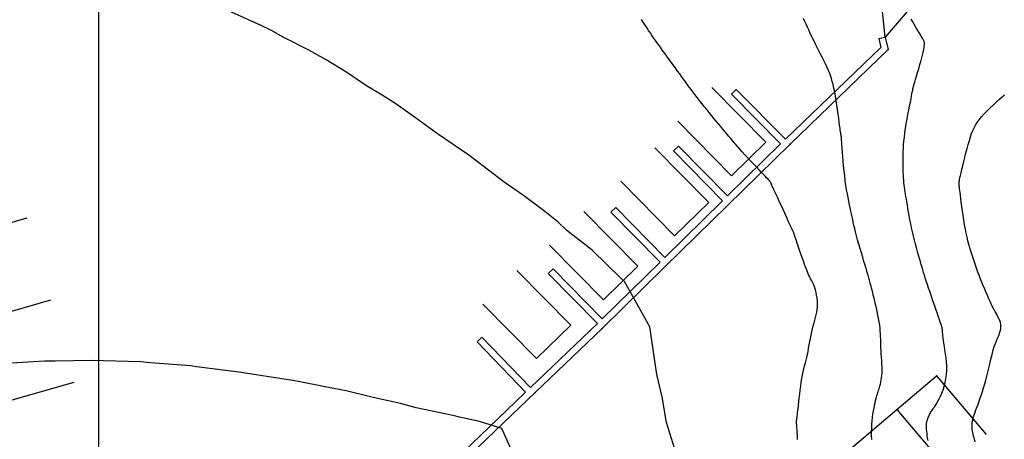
# Model space of a CAD drawing. Header units: millimetres. Extents: x 196436 to 199900, y 8705373 to 8708636.
# Tile 113 of 238: x 198192 to 198294, y 8706553 to 8706597. Entities that reach past the tile are written whole.
import ezdxf

# ---------------------------------------------------------------- set-up
doc = ezdxf.new("R2010")
doc.units = ezdxf.units.MM
doc.header["$LTSCALE"] = 5
for name, color, linetype in [('$CURVAS1', 30, 'Continuous'), ('$CURVAS2', 40, 'Continuous'), ('CASA', 6, 'Continuous'), ('CERCA', 3, 'CERCA_LINE'), ('MALHA', 9, 'Continuous'), ('MURO', 9, 'Continuous')]:
    doc.layers.add(name, color=color, linetype=linetype)
doc.linetypes.add('CERCA_LINE', pattern='A,0.5,-0.2,["X",Standard,S=0.1,R=0,X=-0.1,Y=-0.05],-0.25', length=0.95)

# ---------------------------------------------------------------- blocks, each defined once
blk = doc.blocks.new('C')
at = {"layer": 'CASA'}
blk.add_lwpolyline([(0, 0), (0, 8)], dxfattribs=at)
blk = doc.blocks.new('A$C6C777A1E')
at = {"layer": 'CASA'}
for points in [[(0, 8), (0, 0)], [(0, 8), (5, 8)], [(5, 8), (5, 0)]]:
    blk.add_lwpolyline(points, dxfattribs=at)
blk = doc.blocks.new('A$C0378539B')
at = {"layer": 'CASA', "rotation": 101.3846114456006}
blk.add_blockref('A$C6C777A1E', (8.83, 1.58), dxfattribs=at)

msp = doc.modelspace()

# ---------------------------------------------------------------- linework, layer by layer
at = {"layer": '$CURVAS1'}
msp.add_polyline3d([(198272.867, 8706552.831, 695), (198272.854, 8706553.096, 695), (198272.841, 8706553.339, 695), (198272.828, 8706553.555, 695), (198272.816, 8706553.743, 695), (198272.804, 8706553.909, 695), (198272.794, 8706554.053, 695), (198272.784, 8706554.178, 695), (198272.776, 8706554.288, 695), (198272.769, 8706554.385, 695), (198272.764, 8706554.472, 695), (198272.76, 8706554.551, 695), (198272.759, 8706554.624, 695), (198272.759, 8706554.691, 695), (198272.761, 8706554.754, 695), (198272.764, 8706554.815, 695), (198272.769, 8706554.874, 695), (198272.775, 8706554.932, 695), (198272.782, 8706554.99, 695), (198272.791, 8706555.052, 695), (198272.801, 8706555.121, 695), (198272.814, 8706555.206, 695), (198272.829, 8706555.312, 695), (198272.847, 8706555.447, 695), (198272.868, 8706555.617, 695), (198272.893, 8706555.829, 695), (198272.923, 8706556.088, 695), (198272.957, 8706556.4, 695), (198272.996, 8706556.756, 695), (198273.039, 8706557.145, 695), (198273.086, 8706557.557, 695), (198273.138, 8706557.98, 695), (198273.193, 8706558.403, 695), (198273.253, 8706558.816, 695), (198273.317, 8706559.208, 695), (198273.384, 8706559.571, 695), (198273.454, 8706559.908, 695), (198273.527, 8706560.224, 695), (198273.6, 8706560.526, 695), (198273.673, 8706560.82, 695), (198273.746, 8706561.112, 695), (198273.817, 8706561.408, 695), (198273.886, 8706561.713, 695), (198273.952, 8706562.033, 695), (198274.016, 8706562.364, 695), (198274.078, 8706562.703, 695), (198274.141, 8706563.047, 695), (198274.205, 8706563.391, 695), (198274.271, 8706563.732, 695), (198274.341, 8706564.066, 695), (198274.415, 8706564.388, 695), (198274.495, 8706564.697, 695), (198274.577, 8706564.995, 695), (198274.659, 8706565.284, 695), (198274.736, 8706565.567, 695), (198274.805, 8706565.847, 695), (198274.863, 8706566.128, 695), (198274.906, 8706566.413, 695), (198274.932, 8706566.705, 695), (198274.937, 8706567.004, 695), (198274.923, 8706567.308, 695), (198274.893, 8706567.609, 695), (198274.85, 8706567.903, 695), (198274.797, 8706568.182, 695), (198274.736, 8706568.442, 695), (198274.671, 8706568.676, 695), (198274.603, 8706568.878, 695), (198274.535, 8706569.045, 695), (198274.465, 8706569.189, 695), (198274.391, 8706569.323, 695), (198274.312, 8706569.46, 695), (198274.224, 8706569.615, 695), (198274.125, 8706569.802, 695), (198274.014, 8706570.033, 695), (198273.887, 8706570.324, 695), (198273.745, 8706570.682, 695), (198273.59, 8706571.095, 695), (198273.429, 8706571.543, 695), (198273.266, 8706572.007, 695), (198273.107, 8706572.471, 695), (198272.958, 8706572.913, 695), (198272.823, 8706573.317, 695), (198272.709, 8706573.664, 695), (198272.618, 8706573.938, 695), (198272.549, 8706574.147, 695), (198272.499, 8706574.297, 695), (198272.465, 8706574.4, 695), (198272.443, 8706574.465, 695), (198272.43, 8706574.501, 695), (198272.424, 8706574.517, 695), (198272.42, 8706574.524, 695), (198272.417, 8706574.529, 695), (198272.411, 8706574.538, 695), (198272.402, 8706574.555, 695), (198272.387, 8706574.583, 695), (198272.365, 8706574.626, 695), (198272.335, 8706574.689, 695), (198272.294, 8706574.776, 695), (198272.241, 8706574.89, 695), (198272.174, 8706575.034, 695), (198272.095, 8706575.208, 695), (198272.003, 8706575.409, 695), (198271.9, 8706575.635, 695), (198271.787, 8706575.884, 695), (198271.663, 8706576.154, 695), (198271.531, 8706576.443, 695), (198271.39, 8706576.749, 695), (198271.243, 8706577.068, 695), (198271.091, 8706577.394, 695), (198270.94, 8706577.72, 695), (198270.792, 8706578.039, 695), (198270.651, 8706578.343, 695), (198270.521, 8706578.625, 695), (198270.405, 8706578.877, 695), (198270.307, 8706579.093, 695), (198270.23, 8706579.266, 695), (198270.171, 8706579.401, 695), (198270.128, 8706579.503, 695), (198270.096, 8706579.578, 695), (198270.073, 8706579.633, 695), (198270.056, 8706579.672, 695), (198270.04, 8706579.702, 695), (198270.024, 8706579.729, 695), (198270.003, 8706579.758, 695), (198269.973, 8706579.794, 695), (198269.929, 8706579.844, 695), (198269.867, 8706579.911, 695), (198269.781, 8706580.003, 695), (198269.667, 8706580.122, 695), (198269.52, 8706580.276, 695), (198269.336, 8706580.469, 695), (198269.111, 8706580.704, 695), (198268.853, 8706580.975, 695), (198268.57, 8706581.273, 695), (198268.272, 8706581.588, 695), (198267.966, 8706581.913, 695), (198267.662, 8706582.238, 695), (198267.369, 8706582.554, 695), (198267.095, 8706582.852, 695), (198266.847, 8706583.127, 695), (198266.622, 8706583.38, 695), (198266.416, 8706583.617, 695), (198266.223, 8706583.842, 695), (198266.038, 8706584.06, 695), (198265.857, 8706584.278, 695), (198265.674, 8706584.498, 695), (198265.485, 8706584.727, 695), (198265.285, 8706584.968, 695), (198265.074, 8706585.222, 695), (198264.854, 8706585.488, 695), (198264.625, 8706585.764, 695), (198264.389, 8706586.05, 695), (198264.147, 8706586.345, 695), (198263.899, 8706586.648, 695), (198263.647, 8706586.958, 695), (198263.393, 8706587.274, 695), (198263.137, 8706587.593, 695), (198262.885, 8706587.911, 695), (198262.638, 8706588.225, 695), (198262.399, 8706588.53, 695), (198262.171, 8706588.823, 695), (198261.957, 8706589.101, 695), (198261.76, 8706589.359, 695), (198261.58, 8706589.597, 695), (198261.415, 8706589.819, 695), (198261.257, 8706590.035, 695), (198261.1, 8706590.251, 695), (198260.938, 8706590.475, 695), (198260.766, 8706590.715, 695), (198260.576, 8706590.978, 695), (198260.364, 8706591.274, 695), (198260.125, 8706591.605, 695), (198259.865, 8706591.964, 695), (198259.594, 8706592.338, 695), (198259.319, 8706592.717, 695), (198259.049, 8706593.089, 695), (198258.794, 8706593.442, 695), (198258.56, 8706593.765, 695), (198258.358, 8706594.045, 695), (198258.193, 8706594.276, 695), (198258.06, 8706594.462, 695), (198257.952, 8706594.615, 695), (198257.864, 8706594.742, 695), (198257.787, 8706594.856, 695), (198257.714, 8706594.964, 695), (198257.639, 8706595.078, 695), (198257.554, 8706595.206, 695), (198257.455, 8706595.356, 695), (198257.34, 8706595.529, 695), (198257.212, 8706595.722, 695), (198257.071, 8706595.932, 695), (198256.919, 8706596.159, 695), (198256.757, 8706596.399, 695), (198256.588, 8706596.65, 695)], dxfattribs=at)
at = {"layer": '$CURVAS2'}
for points in [[(198260.426, 8706550.711, 696), (198259.206, 8706554.612, 696), (198258.735, 8706557.279, 696), (198258.184, 8706559.617, 696), (198257.451, 8706564.586, 696), (198257.448, 8706564.62, 696), (198257.443, 8706564.636, 696), (198257.331, 8706564.828, 696), (198254.807, 8706569.334, 696), (198254.479, 8706569.633, 696), (198251.448, 8706572.604, 696), (198248.822, 8706574.658, 696), (198247.902, 8706575.502, 696), (198246.504, 8706576.634, 696), (198244.297, 8706578.284, 696), (198242.297, 8706579.686, 696), (198240.637, 8706580.956, 696), (198238.616, 8706582.496, 696), (198236.977, 8706583.63, 696), (198235.341, 8706584.717, 696), (198233.273, 8706586.215, 696), (198230.981, 8706587.845, 696), (198229.552, 8706588.767, 696), (198227.929, 8706589.749, 696), (198225.769, 8706591.196, 696), (198223.717, 8706592.446, 696), (198221.908, 8706593.472, 696), (198219.304, 8706594.787, 696), (198217.946, 8706595.546, 696), (198216.956, 8706596.029, 696), (198213.88, 8706597.415, 696)], [(198280.588, 8706552.832, 694), (198280.582, 8706553.223, 694), (198280.582, 8706553.618, 694), (198280.591, 8706554.012, 694), (198280.609, 8706554.4, 694), (198280.639, 8706554.777, 694), (198280.677, 8706555.141, 694), (198280.724, 8706555.488, 694), (198280.776, 8706555.818, 694), (198280.831, 8706556.126, 694), (198280.888, 8706556.412, 694), (198280.945, 8706556.672, 694), (198280.999, 8706556.904, 694), (198281.049, 8706557.108, 694), (198281.095, 8706557.286, 694), (198281.138, 8706557.445, 694), (198281.18, 8706557.59, 694), (198281.222, 8706557.724, 694), (198281.263, 8706557.855, 694), (198281.306, 8706557.987, 694), (198281.351, 8706558.125, 694), (198281.399, 8706558.274, 694), (198281.448, 8706558.436, 694), (198281.496, 8706558.613, 694), (198281.542, 8706558.807, 694), (198281.584, 8706559.019, 694), (198281.619, 8706559.252, 694), (198281.646, 8706559.507, 694), (198281.663, 8706559.785, 694), (198281.668, 8706560.087, 694), (198281.664, 8706560.409, 694), (198281.652, 8706560.746, 694), (198281.634, 8706561.09, 694), (198281.614, 8706561.438, 694), (198281.593, 8706561.782, 694), (198281.572, 8706562.118, 694), (198281.556, 8706562.44, 694), (198281.544, 8706562.743, 694), (198281.536, 8706563.032, 694), (198281.528, 8706563.312, 694), (198281.519, 8706563.588, 694), (198281.506, 8706563.866, 694), (198281.487, 8706564.151, 694), (198281.459, 8706564.448, 694), (198281.42, 8706564.764, 694), (198281.368, 8706565.101, 694), (198281.306, 8706565.455, 694), (198281.234, 8706565.82, 694), (198281.157, 8706566.19, 694), (198281.075, 8706566.558, 694), (198280.992, 8706566.918, 694), (198280.911, 8706567.263, 694), (198280.832, 8706567.588, 694), (198280.759, 8706567.888, 694), (198280.691, 8706568.162, 694), (198280.629, 8706568.411, 694), (198280.572, 8706568.637, 694), (198280.52, 8706568.841, 694), (198280.473, 8706569.023, 694), (198280.431, 8706569.185, 694), (198280.394, 8706569.328, 694), (198280.36, 8706569.455, 694), (198280.328, 8706569.574, 694), (198280.295, 8706569.695, 694), (198280.257, 8706569.828, 694), (198280.212, 8706569.984, 694), (198280.156, 8706570.172, 694), (198280.087, 8706570.402, 694), (198280.002, 8706570.686, 694), (198279.899, 8706571.028, 694), (198279.782, 8706571.42, 694), (198279.654, 8706571.849, 694), (198279.519, 8706572.302, 694), (198279.383, 8706572.767, 694), (198279.25, 8706573.231, 694), (198279.123, 8706573.68, 694), (198279.008, 8706574.103, 694), (198278.906, 8706574.49, 694), (198278.818, 8706574.843, 694), (198278.741, 8706575.171, 694), (198278.671, 8706575.481, 694), (198278.606, 8706575.779, 694), (198278.544, 8706576.073, 694), (198278.482, 8706576.369, 694), (198278.418, 8706576.674, 694), (198278.349, 8706576.996, 694), (198278.276, 8706577.335, 694), (198278.202, 8706577.694, 694), (198278.126, 8706578.074, 694), (198278.05, 8706578.476, 694), (198277.976, 8706578.902, 694), (198277.904, 8706579.353, 694), (198277.837, 8706579.831, 694), (198277.775, 8706580.334, 694), (198277.719, 8706580.853, 694), (198277.667, 8706581.375, 694), (198277.621, 8706581.887, 694), (198277.581, 8706582.376, 694), (198277.545, 8706582.83, 694), (198277.515, 8706583.236, 694), (198277.489, 8706583.582, 694), (198277.469, 8706583.859, 694), (198277.453, 8706584.071, 694), (198277.441, 8706584.228, 694), (198277.432, 8706584.338, 694), (198277.425, 8706584.411, 694), (198277.421, 8706584.455, 694), (198277.418, 8706584.479, 694), (198277.416, 8706584.492, 694), (198277.415, 8706584.502, 694), (198277.413, 8706584.511, 694), (198277.412, 8706584.519, 694), (198277.41, 8706584.529, 694), (198277.408, 8706584.54, 694), (198277.405, 8706584.553, 694), (198277.402, 8706584.571, 694), (198277.397, 8706584.593, 694), (198277.391, 8706584.622, 694), (198277.384, 8706584.664, 694), (198277.373, 8706584.727, 694), (198277.359, 8706584.819, 694), (198277.341, 8706584.946, 694), (198277.317, 8706585.117, 694), (198277.286, 8706585.339, 694), (198277.249, 8706585.62, 694), (198277.204, 8706585.964, 694), (198277.152, 8706586.36, 694), (198277.094, 8706586.796, 694), (198277.03, 8706587.259, 694), (198276.961, 8706587.734, 694), (198276.889, 8706588.209, 694), (198276.813, 8706588.671, 694), (198276.735, 8706589.105, 694), (198276.655, 8706589.502, 694), (198276.572, 8706589.866, 694), (198276.484, 8706590.203, 694), (198276.389, 8706590.52, 694), (198276.286, 8706590.824, 694), (198276.174, 8706591.123, 694), (198276.05, 8706591.422, 694), (198275.913, 8706591.729, 694), (198275.762, 8706592.049, 694), (198275.599, 8706592.379, 694), (198275.429, 8706592.718, 694), (198275.254, 8706593.06, 694), (198275.078, 8706593.403, 694), (198274.905, 8706593.742, 694), (198274.736, 8706594.074, 694), (198274.577, 8706594.396, 694), (198274.429, 8706594.705, 694), (198274.29, 8706595.004, 694), (198274.158, 8706595.295, 694), (198274.028, 8706595.583, 694), (198273.898, 8706595.87, 694), (198273.765, 8706596.161, 694), (198273.626, 8706596.458, 694), (198273.478, 8706596.765, 694)], [(198286.463, 8706552.717, 693), (198286.422, 8706553, 693), (198286.387, 8706553.261, 693), (198286.357, 8706553.502, 693), (198286.333, 8706553.72, 693), (198286.315, 8706553.916, 693), (198286.302, 8706554.09, 693), (198286.295, 8706554.24, 693), (198286.294, 8706554.367, 693), (198286.298, 8706554.475, 693), (198286.307, 8706554.567, 693), (198286.321, 8706554.648, 693), (198286.34, 8706554.722, 693), (198286.363, 8706554.793, 693), (198286.389, 8706554.865, 693), (198286.419, 8706554.942, 693), (198286.453, 8706555.028, 693), (198286.49, 8706555.122, 693), (198286.53, 8706555.222, 693), (198286.574, 8706555.325, 693), (198286.622, 8706555.431, 693), (198286.673, 8706555.538, 693), (198286.729, 8706555.644, 693), (198286.789, 8706555.746, 693), (198286.853, 8706555.845, 693), (198286.923, 8706555.944, 693), (198286.998, 8706556.049, 693), (198287.081, 8706556.165, 693), (198287.171, 8706556.297, 693), (198287.27, 8706556.45, 693), (198287.378, 8706556.631, 693), (198287.497, 8706556.843, 693), (198287.626, 8706557.09, 693), (198287.761, 8706557.372, 693), (198287.897, 8706557.686, 693), (198288.027, 8706558.027, 693), (198288.146, 8706558.393, 693), (198288.249, 8706558.782, 693), (198288.331, 8706559.19, 693), (198288.385, 8706559.614, 693), (198288.409, 8706560.051, 693), (198288.405, 8706560.493, 693), (198288.38, 8706560.935, 693), (198288.338, 8706561.37, 693), (198288.286, 8706561.789, 693), (198288.228, 8706562.187, 693), (198288.17, 8706562.556, 693), (198288.118, 8706562.89, 693), (198288.076, 8706563.182, 693), (198288.043, 8706563.437, 693), (198288.018, 8706563.657, 693), (198287.998, 8706563.847, 693), (198287.983, 8706564.012, 693), (198287.969, 8706564.155, 693), (198287.955, 8706564.281, 693), (198287.94, 8706564.394, 693), (198287.921, 8706564.499, 693), (198287.896, 8706564.604, 693), (198287.864, 8706564.718, 693), (198287.823, 8706564.849, 693), (198287.77, 8706565.005, 693), (198287.703, 8706565.196, 693), (198287.62, 8706565.429, 693), (198287.52, 8706565.713, 693), (198287.401, 8706566.054, 693), (198287.267, 8706566.442, 693), (198287.122, 8706566.863, 693), (198286.971, 8706567.305, 693), (198286.818, 8706567.755, 693), (198286.668, 8706568.2, 693), (198286.525, 8706568.626, 693), (198286.394, 8706569.021, 693), (198286.278, 8706569.375, 693), (198286.175, 8706569.694, 693), (198286.083, 8706569.987, 693), (198285.997, 8706570.263, 693), (198285.916, 8706570.532, 693), (198285.836, 8706570.801, 693), (198285.753, 8706571.082, 693), (198285.666, 8706571.382, 693), (198285.572, 8706571.708, 693), (198285.471, 8706572.06, 693), (198285.366, 8706572.434, 693), (198285.258, 8706572.826, 693), (198285.15, 8706573.232, 693), (198285.042, 8706573.649, 693), (198284.938, 8706574.073, 693), (198284.839, 8706574.502, 693), (198284.746, 8706574.93, 693), (198284.659, 8706575.355, 693), (198284.578, 8706575.772, 693), (198284.503, 8706576.179, 693), (198284.433, 8706576.571, 693), (198284.368, 8706576.945, 693), (198284.308, 8706577.297, 693), (198284.252, 8706577.624, 693), (198284.2, 8706577.923, 693), (198284.152, 8706578.198, 693), (198284.108, 8706578.454, 693), (198284.068, 8706578.696, 693), (198284.032, 8706578.93, 693), (198284, 8706579.161, 693), (198283.971, 8706579.393, 693), (198283.946, 8706579.632, 693), (198283.925, 8706579.882, 693), (198283.908, 8706580.143, 693), (198283.893, 8706580.415, 693), (198283.882, 8706580.696, 693), (198283.873, 8706580.985, 693), (198283.868, 8706581.282, 693), (198283.864, 8706581.586, 693), (198283.863, 8706581.896, 693), (198283.864, 8706582.211, 693), (198283.869, 8706582.535, 693), (198283.879, 8706582.87, 693), (198283.895, 8706583.219, 693), (198283.918, 8706583.586, 693), (198283.951, 8706583.974, 693), (198283.994, 8706584.385, 693), (198284.049, 8706584.822, 693), (198284.117, 8706585.287, 693), (198284.195, 8706585.77, 693), (198284.28, 8706586.26, 693), (198284.368, 8706586.743, 693), (198284.456, 8706587.209, 693), (198284.541, 8706587.646, 693), (198284.619, 8706588.042, 693), (198284.687, 8706588.384, 693), (198284.742, 8706588.665, 693), (198284.786, 8706588.889, 693), (198284.82, 8706589.064, 693), (198284.845, 8706589.196, 693), (198284.863, 8706589.294, 693), (198284.876, 8706589.365, 693), (198284.885, 8706589.417, 693), (198284.891, 8706589.457, 693), (198284.898, 8706589.493, 693), (198284.906, 8706589.535, 693), (198284.92, 8706589.591, 693), (198284.941, 8706589.67, 693), (198284.972, 8706589.782, 693), (198285.017, 8706589.935, 693), (198285.077, 8706590.139, 693), (198285.155, 8706590.404, 693), (198285.254, 8706590.733, 693), (198285.367, 8706591.114, 693), (198285.489, 8706591.53, 693), (198285.614, 8706591.964, 693), (198285.736, 8706592.398, 693), (198285.848, 8706592.816, 693), (198285.944, 8706593.2, 693), (198286.019, 8706593.533, 693), (198286.067, 8706593.803, 693), (198286.088, 8706594.019, 693), (198286.083, 8706594.197, 693), (198286.053, 8706594.349, 693), (198285.998, 8706594.491, 693), (198285.921, 8706594.637, 693), (198285.821, 8706594.802, 693), (198285.699, 8706594.999, 693), (198285.558, 8706595.239, 693), (198285.401, 8706595.513, 693), (198285.233, 8706595.808, 693), (198285.059, 8706596.111, 693), (198284.884, 8706596.409, 693), (198284.713, 8706596.69, 693)], [(198291.389, 8706552.598, 692), (198291.295, 8706552.889, 692), (198291.215, 8706553.168, 692), (198291.149, 8706553.436, 692), (198291.099, 8706553.692, 692), (198291.065, 8706553.94, 692), (198291.049, 8706554.179, 692), (198291.052, 8706554.412, 692), (198291.074, 8706554.639, 692), (198291.114, 8706554.864, 692), (198291.17, 8706555.091, 692), (198291.241, 8706555.325, 692), (198291.324, 8706555.57, 692), (198291.419, 8706555.828, 692), (198291.523, 8706556.105, 692), (198291.634, 8706556.404, 692), (198291.752, 8706556.729, 692), (198291.873, 8706557.077, 692), (198291.997, 8706557.444, 692), (198292.121, 8706557.828, 692), (198292.245, 8706558.225, 692), (198292.366, 8706558.631, 692), (198292.482, 8706559.043, 692), (198292.592, 8706559.459, 692), (198292.695, 8706559.873, 692), (198292.792, 8706560.284, 692), (198292.885, 8706560.689, 692), (198292.977, 8706561.086, 692), (198293.069, 8706561.471, 692), (198293.164, 8706561.842, 692), (198293.264, 8706562.196, 692), (198293.37, 8706562.531, 692), (198293.484, 8706562.845, 692), (198293.602, 8706563.138, 692), (198293.717, 8706563.414, 692), (198293.825, 8706563.674, 692), (198293.919, 8706563.921, 692), (198293.994, 8706564.157, 692), (198294.044, 8706564.383, 692), (198294.065, 8706564.602, 692), (198294.051, 8706564.818, 692), (198294.005, 8706565.032, 692), (198293.932, 8706565.249, 692), (198293.834, 8706565.472, 692), (198293.717, 8706565.707, 692), (198293.583, 8706565.955, 692), (198293.438, 8706566.222, 692), (198293.285, 8706566.511, 692), (198293.127, 8706566.824, 692), (198292.966, 8706567.158, 692), (198292.805, 8706567.507, 692), (198292.645, 8706567.868, 692), (198292.487, 8706568.234, 692), (198292.332, 8706568.602, 692), (198292.184, 8706568.965, 692), (198292.043, 8706569.32, 692), (198291.91, 8706569.661, 692), (198291.784, 8706569.991, 692), (198291.666, 8706570.312, 692), (198291.552, 8706570.626, 692), (198291.443, 8706570.936, 692), (198291.338, 8706571.243, 692), (198291.234, 8706571.551, 692), (198291.131, 8706571.862, 692), (198291.028, 8706572.178, 692), (198290.925, 8706572.502, 692), (198290.824, 8706572.838, 692), (198290.724, 8706573.187, 692), (198290.626, 8706573.554, 692), (198290.53, 8706573.94, 692), (198290.438, 8706574.35, 692), (198290.35, 8706574.785, 692), (198290.267, 8706575.247, 692), (198290.188, 8706575.727, 692), (198290.114, 8706576.212, 692), (198290.046, 8706576.692, 692), (198289.984, 8706577.154, 692), (198289.928, 8706577.589, 692), (198289.878, 8706577.983, 692), (198289.836, 8706578.325, 692), (198289.8, 8706578.607, 692), (198289.771, 8706578.835, 692), (198289.749, 8706579.015, 692), (198289.731, 8706579.156, 692), (198289.718, 8706579.266, 692), (198289.709, 8706579.353, 692), (198289.704, 8706579.425, 692), (198289.701, 8706579.49, 692), (198289.7, 8706579.556, 692), (198289.704, 8706579.63, 692), (198289.713, 8706579.72, 692), (198289.729, 8706579.834, 692), (198289.754, 8706579.979, 692), (198289.791, 8706580.163, 692), (198289.84, 8706580.392, 692), (198289.903, 8706580.675, 692), (198289.982, 8706581.016, 692), (198290.075, 8706581.405, 692), (198290.179, 8706581.829, 692), (198290.291, 8706582.276, 692), (198290.409, 8706582.733, 692), (198290.53, 8706583.188, 692), (198290.652, 8706583.627, 692), (198290.772, 8706584.038, 692), (198290.888, 8706584.411, 692), (198291.005, 8706584.751, 692), (198291.128, 8706585.065, 692), (198291.264, 8706585.36, 692), (198291.417, 8706585.644, 692), (198291.593, 8706585.923, 692), (198291.798, 8706586.205, 692), (198292.037, 8706586.498, 692), (198292.314, 8706586.807, 692), (198292.619, 8706587.125, 692), (198292.942, 8706587.446, 692), (198293.27, 8706587.761, 692), (198293.594, 8706588.062, 692), (198293.901, 8706588.342, 692), (198294.18, 8706588.593, 692), (198294.419, 8706588.808, 692)], [(198243.935, 8706549.679, 697), (198242.035, 8706553.982, 697), (198239.703, 8706554.698, 697), (198237.619, 8706555.16, 697), (198237.094, 8706555.309, 697), (198233.104, 8706556.14, 697), (198231.472, 8706556.587, 697), (198228.645, 8706557.232, 697), (198225.83, 8706557.908, 697), (198224.14, 8706558.233, 697), (198220.304, 8706558.993, 697), (198219.568, 8706559.101, 697), (198215.085, 8706559.805, 697), (198214.927, 8706559.833, 697), (198214.897, 8706559.838, 697), (198210.22, 8706560.436, 697), (198209.572, 8706560.518, 697), (198205.415, 8706560.844, 697), (198204.379, 8706560.929, 697), (198200.506, 8706561.046, 697), (198199.311, 8706561.088, 697), (198195.486, 8706561.027, 697), (198194.36, 8706561.013, 697), (198190.335, 8706560.75, 697)]]:
    msp.add_polyline3d(points, dxfattribs=at)
at = {"layer": 'CASA'}
for points in [[(198270.809, 8706545.436), (198283.216, 8706555.95)], [(198283.216, 8706555.95), (198288.388, 8706549.847)]]:
    msp.add_lwpolyline(points, dxfattribs=at)
msp.add_point((198283.217, 8706555.949, 693.692), dxfattribs=at)
at = {"layer": 'CERCA'}
for points in [[(198286.281, 8706606.929), (198287.877, 8706601.7), (198282.003, 8706594.833), (198280.906, 8706605.298)], [(198283.216, 8706555.95), (198287.356, 8706559.469)], [(198287.356, 8706559.469), (198292.537, 8706553.373)]]:
    msp.add_lwpolyline(points, dxfattribs=at)
for p in [(198282.003, 8706594.832, 693.178), (198287.356, 8706559.467, 693.339)]:
    msp.add_point(p, dxfattribs=at)
at = {"layer": 'MALHA'}
msp.add_line((198200, 8708635.599), (198200, 8705384.785), dxfattribs=at)
msp.add_line((198200, 8708635.599), (198200, 8705384.785), dxfattribs=at)
at = {"layer": 'MURO'}
for p, q in [((198281.319, 8706594.682), (198282.003, 8706594.833)), ((198281.319, 8706594.682), (198281.525, 8706593.75)), ((198282.003, 8706594.833), (198282.293, 8706593.519)), ((198281.525, 8706593.75), (198271.589, 8706584.169)), ((198282.293, 8706593.519), (198272.075, 8706583.665)), ((198265.971, 8706588.884), (198266.471, 8706589.374)), ((198265.971, 8706588.884), (198271.085, 8706583.674)), ((198266.471, 8706589.374), (198271.589, 8706584.169)), ((198259.941, 8706582.964), (198260.441, 8706583.455)), ((198265.055, 8706577.755), (198259.941, 8706582.964)), ((198265.555, 8706578.245), (198260.441, 8706583.455)), ((198272.075, 8706583.665), (198265.546, 8706577.255)), ((198271.085, 8706583.674), (198265.555, 8706578.245)), ((198265.055, 8706577.755), (198259.026, 8706571.835)), ((198253.412, 8706576.554), (198253.912, 8706577.045)), ((198258.526, 8706571.345), (198253.412, 8706576.554)), ((198259.026, 8706571.835), (198253.912, 8706577.045)), ((198265.546, 8706577.255), (198259.016, 8706570.846)), ((198246.883, 8706570.145), (198247.382, 8706570.635)), ((198252.496, 8706565.426), (198247.382, 8706570.635)), ((198259.016, 8706570.846), (198252.487, 8706564.436)), ((198258.526, 8706571.345), (198252.496, 8706565.426)), ((198252.003, 8706564.942), (198246.883, 8706570.145)), ((198252.003, 8706564.942), (198245.017, 8706558.257)), ((198252.487, 8706564.436), (198245.501, 8706557.751)), ((198239.965, 8706563.526), (198245.017, 8706558.257)), ((198239.46, 8706563.042), (198244.512, 8706557.772)), ((198245.501, 8706557.751), (198229.634, 8706542.54)), ((198244.512, 8706557.772), (198229.655, 8706543.53))]:
    msp.add_line(p, q, dxfattribs=at)
msp.add_lwpolyline([(198239.46, 8706563.042), (198239.965, 8706563.526)], dxfattribs=at)
for p in [(198282.294, 8706593.518, 693.447), (198272.076, 8706583.664, 694.751), (198252.488, 8706564.435, 696.264), (198245.502, 8706557.75, 696.833)]:
    msp.add_point(p, dxfattribs=at)

# ---------------------------------------------------------------- block references
at = {"layer": 'CASA'}
for name, p, rotation in [('A$C0378539B', (198270.082, 8706583.024), 123.1564891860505), ('A$C0378539B', (198264.149, 8706576.756), 123.1564891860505), ('A$C0378539B', (198256.738, 8706570.1), 123.1564891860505), ('C', (198184.877, 8706573.776), 285.9750118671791), ('A$C0378539B', (198249.763, 8706563.953), 123.1564891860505), ('C', (198187.332, 8706565.198), 285.9750118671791), ('C', (198189.788, 8706556.62), 285.9750118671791)]:
    msp.add_blockref(name, p, dxfattribs=dict(at, rotation=rotation))

doc.saveas('drawing.dxf')
